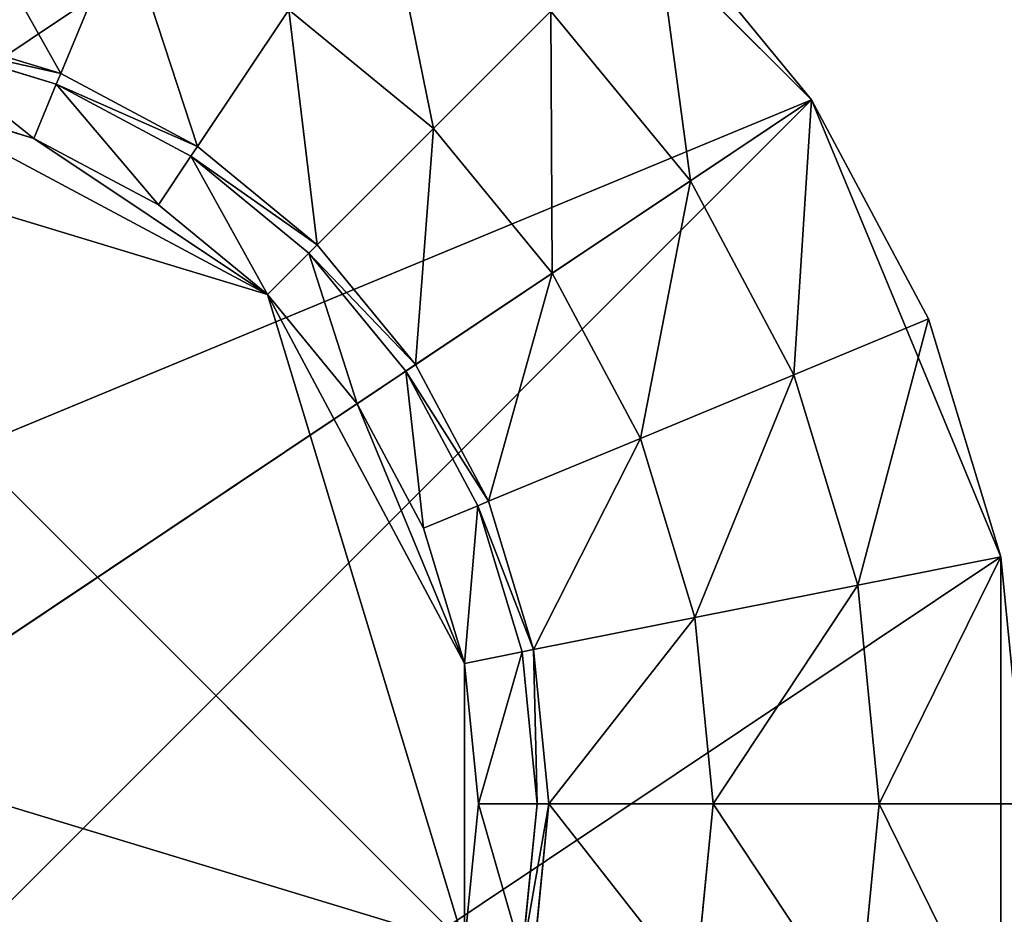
# Model space of a CAD drawing. Extents: x 0 to 35.8, y 0 to 26.7.
# Tile 212 of 227: x 33 to 34.2, y 5.6 to 6.7. Entities that reach past the tile are written whole.
import ezdxf

# ---------------------------------------------------------------- set-up
doc = ezdxf.new("R2010")
doc.units = 0
doc.header["$MEASUREMENT"] = 0
doc.layers.get('0').update_dxf_attribs({"color": 13, "linetype": 'CONTINUOUS'})
for name, color, linetype in [('HDS8645C_-_BODY', 252, 'CONTINUOUS'), ('HDS8645C_-_CERAMIC_TOP', 29, 'CONTINUOUS'), ('HEI8056C_-_LEGS', 252, 'CONTINUOUS')]:
    doc.layers.add(name, color=color, linetype=linetype)

# ---------------------------------------------------------------- blocks, each defined once
blk = doc.blocks.new('HIS8055U_TRADECAD_DXF')
at = {"layer": 'HEI8056C_-_LEGS', "color": 0}
for p, q in [((16.10245, -6.7429, -14.64235), (15.67505, -6.3155, -14.64235)), ((16.10245, -6.7429, -14.64235), (15.67505, -6.3155, -14.64235)), ((15.90975, -6.5082, -14.64235), (16.10245, -6.7429, -14.64235)), ((15.90975, -6.5082, -14.64235), (16.10245, -6.7429, -14.64235)), ((15.26125, -6.5247, -17.22795), (15.18435, -6.7104, -17.22795)), ((15.26125, -6.5247, -17.22795), (15.18435, -6.7104, -17.22795)), ((15.46315, -6.6326, -17.22795), (15.35145, -6.7997, -17.22795)), ((15.46315, -6.6326, -17.22795), (15.35145, -6.7997, -17.22795)), ((15.64015, -6.7779, -15.04285), (15.46315, -6.6326, -15.04285)), ((15.46315, -6.6326, -17.22795), (15.64015, -6.7779, -17.22795)), ((15.64015, -6.7779, -15.04285), (15.46315, -6.6326, -15.04285)), ((15.46315, -6.6326, -17.22795), (15.64015, -6.7779, -17.22795)), ((15.78375, -6.6342, -14.92275), (15.64015, -6.7779, -15.04285)), ((15.78375, -6.6342, -14.92275), (15.64015, -6.7779, -15.04285)), ((15.95425, -6.8419, -14.92275), (15.78375, -6.6342, -14.92275)), ((15.95425, -6.8419, -14.92275), (15.78375, -6.6342, -14.92275)), ((15.95425, -6.8419, -14.78425), (15.78375, -6.6342, -14.78425)), ((15.95425, -6.8419, -14.78425), (15.78375, -6.6342, -14.78425)), ((15.00305, -6.6554, -17.22795), (15.18435, -6.7104, -17.22795)), ((15.00305, -6.6554, -17.22795), (15.18435, -6.7104, -17.22795)), ((15.00305, -6.6554, -17.42065), (15.18435, -6.7104, -17.42065)), ((15.00305, -6.6554, -17.42065), (15.18435, -6.7104, -17.42065)), ((15.17885, -6.7237, -17.48015), (15.00025, -6.6695, -17.48015)), ((15.17885, -6.7237, -17.48015), (15.00025, -6.6695, -17.48015)), ((15.18435, -6.7104, -17.42065), (15.17885, -6.7237, -17.48015)), ((15.18435, -6.7104, -17.42065), (15.17885, -6.7237, -17.48015)), ((15.18435, -6.7104, -17.22795), (15.35145, -6.7997, -17.22795)), ((15.18435, -6.7104, -17.22795), (15.35145, -6.7997, -17.22795)), ((15.18435, -6.7104, -17.22795), (15.18435, -6.7104, -17.42065)), ((15.18435, -6.7104, -17.42065), (15.35145, -6.7997, -17.42065)), ((15.18435, -6.7104, -17.22795), (15.18435, -6.7104, -17.42065)), ((15.18435, -6.7104, -17.42065), (15.35145, -6.7997, -17.42065)), ((15.17885, -6.7237, -17.48015), (15.15145, -6.7899, -17.53955)), ((15.17885, -6.7237, -17.48015), (15.15145, -6.7899, -17.53955)), ((15.34355, -6.8117, -17.48015), (15.17885, -6.7237, -17.48015)), ((15.34355, -6.8117, -17.48015), (15.17885, -6.7237, -17.48015)), ((16.10245, -6.7429, -14.64235), (13.29505, -7.9058, -14.64235)), ((16.10245, -6.7429, -14.64235), (13.29505, -7.9058, -14.64235)), ((13.52635, -8.4642, -14.64235), (16.10245, -6.7429, -14.64235)), ((13.52635, -8.4642, -14.64235), (16.10245, -6.7429, -14.64235)), ((14.64255, -6.7398, -17.53955), (15.43715, -6.9808, -17.53955)), ((14.64255, -6.7398, -17.53955), (15.43715, -6.9808, -17.53955)), ((14.64255, -6.7398, -17.53955), (15.67815, -7.7754, -17.53955)), ((14.64255, -6.7398, -17.53955), (15.67815, -7.7754, -17.53955)), ((15.15145, -6.7899, -17.53955), (14.98625, -6.7398, -17.53955)), ((15.15145, -6.7899, -17.53955), (14.98625, -6.7398, -17.53955)), ((15.95425, -6.8419, -14.78425), (16.10245, -6.7429, -14.64235)), ((15.95425, -6.8419, -14.78425), (16.10245, -6.7429, -14.64235)), ((16.33375, -7.3013, -14.64235), (16.10245, -6.7429, -14.64235)), ((16.10245, -6.7429, -14.64235), (16.24555, -7.0107, -14.64235)), ((16.33375, -7.3013, -14.64235), (16.10245, -6.7429, -14.64235)), ((16.10245, -6.7429, -14.64235), (16.24555, -7.0107, -14.64235)), ((15.49795, -6.92, -17.22795), (15.64015, -6.7779, -17.22795)), ((15.49795, -6.92, -17.22795), (15.64015, -6.7779, -17.22795)), ((15.64015, -6.7779, -15.04285), (15.64015, -6.7779, -17.22795)), ((15.64015, -6.7779, -17.22795), (15.78535, -6.9548, -17.22795)), ((15.78535, -6.9548, -15.04285), (15.64015, -6.7779, -15.04285)), ((15.78535, -6.9548, -15.04285), (15.64015, -6.7779, -15.04285)), ((15.64015, -6.7779, -15.04285), (15.64015, -6.7779, -17.22795)), ((15.64015, -6.7779, -17.22795), (15.78535, -6.9548, -17.22795)), ((15.30365, -6.8713, -17.53955), (15.15145, -6.7899, -17.53955)), ((15.15145, -6.7899, -17.53955), (15.43715, -6.9808, -17.53955)), ((15.15145, -6.7899, -17.53955), (15.43715, -6.9808, -17.53955)), ((15.30365, -6.8713, -17.53955), (15.15145, -6.7899, -17.53955)), ((15.35145, -6.7997, -17.42065), (15.34355, -6.8117, -17.48015)), ((15.35145, -6.7997, -17.42065), (15.34355, -6.8117, -17.48015)), ((15.35145, -6.7997, -17.22795), (15.49795, -6.92, -17.22795)), ((15.35145, -6.7997, -17.22795), (15.49795, -6.92, -17.22795)), ((15.35145, -6.7997, -17.22795), (15.35145, -6.7997, -17.42065)), ((15.35145, -6.7997, -17.42065), (15.49795, -6.92, -17.42065)), ((15.35145, -6.7997, -17.22795), (15.35145, -6.7997, -17.42065)), ((15.35145, -6.7997, -17.42065), (15.49795, -6.92, -17.42065)), ((15.34355, -6.8117, -17.48015), (15.30365, -6.8713, -17.53955)), ((15.34355, -6.8117, -17.48015), (15.30365, -6.8713, -17.53955)), ((15.48785, -6.9301, -17.48015), (15.34355, -6.8117, -17.48015)), ((15.49795, -6.92, -17.42065), (15.34355, -6.8117, -17.48015)), ((15.48785, -6.9301, -17.48015), (15.34355, -6.8117, -17.48015)), ((15.49795, -6.92, -17.42065), (15.34355, -6.8117, -17.48015)), ((15.95425, -6.8419, -14.92275), (15.78535, -6.9548, -15.04285)), ((15.95425, -6.8419, -14.92275), (15.78535, -6.9548, -15.04285)), ((16.08095, -7.0789, -14.92275), (15.95425, -6.8419, -14.92275)), ((15.95425, -6.8419, -14.78425), (15.95425, -6.8419, -14.92275)), ((16.08095, -7.0789, -14.92275), (15.95425, -6.8419, -14.92275)), ((16.08095, -7.0789, -14.78425), (15.95425, -6.8419, -14.78425)), ((15.95425, -6.8419, -14.78425), (15.95425, -6.8419, -14.92275)), ((16.08095, -7.0789, -14.78425), (15.95425, -6.8419, -14.78425)), ((15.43715, -6.9808, -17.53955), (15.30365, -6.8713, -17.53955)), ((15.43715, -6.9808, -17.53955), (15.30365, -6.8713, -17.53955)), ((15.49795, -6.92, -17.42065), (15.48785, -6.9301, -17.48015)), ((15.49795, -6.92, -17.42065), (15.48785, -6.9301, -17.48015)), ((15.49795, -6.92, -17.22795), (15.61825, -7.0665, -17.22795)), ((15.49795, -6.92, -17.42065), (15.49795, -6.92, -17.22795)), ((15.49795, -6.92, -17.42065), (15.49795, -6.92, -17.22795)), ((15.49795, -6.92, -17.42065), (15.61825, -7.0665, -17.42065)), ((15.49795, -6.92, -17.22795), (15.61825, -7.0665, -17.22795)), ((15.49795, -6.92, -17.42065), (15.61825, -7.0665, -17.42065)), ((15.43715, -6.9808, -17.53955), (15.48785, -6.9301, -17.48015)), ((15.43715, -6.9808, -17.53955), (15.48785, -6.9301, -17.48015)), ((15.48785, -6.9301, -17.48015), (15.60625, -7.0745, -17.48015)), ((15.61825, -7.0665, -17.42065), (15.48785, -6.9301, -17.48015)), ((15.61825, -7.0665, -17.42065), (15.48785, -6.9301, -17.48015)), ((15.48785, -6.9301, -17.48015), (15.60625, -7.0745, -17.48015)), ((15.78535, -6.9548, -17.22795), (15.61825, -7.0665, -17.22795)), ((15.78535, -6.9548, -17.22795), (15.61825, -7.0665, -17.22795)), ((15.78535, -6.9548, -15.04285), (15.78535, -6.9548, -17.22795)), ((15.78535, -6.9548, -17.22795), (15.89325, -7.1567, -17.22795)), ((15.89325, -7.1567, -15.04285), (15.78535, -6.9548, -15.04285)), ((15.89325, -7.1567, -15.04285), (15.78535, -6.9548, -15.04285)), ((15.78535, -6.9548, -15.04285), (15.78535, -6.9548, -17.22795)), ((15.78535, -6.9548, -17.22795), (15.89325, -7.1567, -17.22795)), ((15.54665, -7.1143, -17.53955), (15.43715, -6.9808, -17.53955)), ((15.43715, -6.9808, -17.53955), (15.67815, -7.4317, -17.53955)), ((15.43715, -6.9808, -17.53955), (15.67815, -7.4317, -17.53955)), ((15.54665, -7.1143, -17.53955), (15.43715, -6.9808, -17.53955)), ((16.08095, -7.0789, -14.78425), (16.24555, -7.0107, -14.64235)), ((16.08095, -7.0789, -14.78425), (16.24555, -7.0107, -14.64235)), ((16.24555, -7.0107, -14.64235), (16.33375, -7.3013, -14.64235)), ((16.24555, -7.0107, -14.64235), (16.33375, -7.3013, -14.64235)), ((15.60625, -7.0745, -17.48015), (15.61825, -7.0665, -17.42065)), ((15.60625, -7.0745, -17.48015), (15.61825, -7.0665, -17.42065)), ((15.61825, -7.0665, -17.22795), (15.70755, -7.2336, -17.22795)), ((15.61825, -7.0665, -17.22795), (15.61825, -7.0665, -17.42065)), ((15.61825, -7.0665, -17.42065), (15.70755, -7.2336, -17.42065)), ((15.61825, -7.0665, -17.22795), (15.70755, -7.2336, -17.22795)), ((15.61825, -7.0665, -17.22795), (15.61825, -7.0665, -17.42065)), ((15.61825, -7.0665, -17.42065), (15.70755, -7.2336, -17.42065)), ((15.60625, -7.0745, -17.48015), (15.54665, -7.1143, -17.53955)), ((15.60625, -7.0745, -17.48015), (15.54665, -7.1143, -17.53955)), ((15.69425, -7.2391, -17.48015), (15.60625, -7.0745, -17.48015)), ((15.69425, -7.2391, -17.48015), (15.60625, -7.0745, -17.48015)), ((16.08095, -7.0789, -14.92275), (15.89325, -7.1567, -15.04285)), ((16.08095, -7.0789, -14.92275), (15.89325, -7.1567, -15.04285)), ((16.15895, -7.3361, -14.92275), (16.08095, -7.0789, -14.92275)), ((16.08095, -7.0789, -14.78425), (16.08095, -7.0789, -14.92275)), ((16.15895, -7.3361, -14.92275), (16.08095, -7.0789, -14.92275)), ((16.15895, -7.3361, -14.78425), (16.08095, -7.0789, -14.78425)), ((16.08095, -7.0789, -14.78425), (16.08095, -7.0789, -14.92275)), ((16.15895, -7.3361, -14.78425), (16.08095, -7.0789, -14.78425)), ((15.62805, -7.2665, -17.53955), (15.54665, -7.1143, -17.53955)), ((15.62805, -7.2665, -17.53955), (15.54665, -7.1143, -17.53955)), ((15.89325, -7.1567, -17.22795), (15.70755, -7.2336, -17.22795)), ((15.89325, -7.1567, -17.22795), (15.70755, -7.2336, -17.22795)), ((15.89325, -7.1567, -15.04285), (15.89325, -7.1567, -17.22795)), ((15.89325, -7.1567, -17.22795), (15.95965, -7.3757, -17.22795)), ((15.95965, -7.3757, -15.04285), (15.89325, -7.1567, -15.04285)), ((15.95965, -7.3757, -15.04285), (15.89325, -7.1567, -15.04285)), ((15.89325, -7.1567, -15.04285), (15.89325, -7.1567, -17.22795)), ((15.89325, -7.1567, -17.22795), (15.95965, -7.3757, -17.22795)), ((15.70755, -7.2336, -17.42065), (15.69425, -7.2391, -17.48015)), ((15.70755, -7.2336, -17.42065), (15.69425, -7.2391, -17.48015)), ((15.70755, -7.2336, -17.22795), (15.76255, -7.4149, -17.22795)), ((15.70755, -7.2336, -17.22795), (15.70755, -7.2336, -17.42065)), ((15.70755, -7.2336, -17.42065), (15.76255, -7.4149, -17.42065)), ((15.70755, -7.2336, -17.22795), (15.76255, -7.4149, -17.22795)), ((15.70755, -7.2336, -17.22795), (15.70755, -7.2336, -17.42065)), ((15.70755, -7.2336, -17.42065), (15.76255, -7.4149, -17.42065)), ((15.69425, -7.2391, -17.48015), (15.62805, -7.2665, -17.53955)), ((15.69425, -7.2391, -17.48015), (15.62805, -7.2665, -17.53955)), ((15.74845, -7.4178, -17.48015), (15.69425, -7.2391, -17.48015)), ((15.74845, -7.4178, -17.48015), (15.69425, -7.2391, -17.48015)), ((15.67815, -7.4317, -17.53955), (15.62805, -7.2665, -17.53955)), ((15.67815, -7.4317, -17.53955), (15.62805, -7.2665, -17.53955)), ((13.95375, -8.8916, -14.64235), (16.33375, -7.3013, -14.64235)), ((13.95375, -8.8916, -14.64235), (16.33375, -7.3013, -14.64235)), ((16.15895, -7.3361, -14.78425), (16.33375, -7.3013, -14.64235)), ((16.15895, -7.3361, -14.78425), (16.33375, -7.3013, -14.64235)), ((16.33375, -7.3013, -14.64235), (16.36355, -7.6035, -14.64235)), ((16.33375, -7.3013, -14.64235), (16.36355, -7.6035, -14.64235)), ((16.15895, -7.3361, -14.92275), (15.95965, -7.3757, -15.04285)), ((16.15895, -7.3361, -14.92275), (15.95965, -7.3757, -15.04285)), ((16.18525, -7.6035, -14.92275), (16.15895, -7.3361, -14.92275)), ((16.15895, -7.3361, -14.78425), (16.15895, -7.3361, -14.92275)), ((16.18525, -7.6035, -14.92275), (16.15895, -7.3361, -14.92275)), ((16.18525, -7.6035, -14.78425), (16.15895, -7.3361, -14.78425)), ((16.15895, -7.3361, -14.78425), (16.15895, -7.3361, -14.92275)), ((16.18525, -7.6035, -14.78425), (16.15895, -7.3361, -14.78425)), ((15.95965, -7.3757, -17.22795), (15.76255, -7.4149, -17.22795)), ((15.95965, -7.3757, -17.22795), (15.76255, -7.4149, -17.22795)), ((15.95965, -7.3757, -15.04285), (15.95965, -7.3757, -17.22795)), ((15.95965, -7.3757, -17.22795), (15.98215, -7.6035, -17.22795)), ((15.98215, -7.6035, -15.04285), (15.95965, -7.3757, -15.04285)), ((15.98215, -7.6035, -15.04285), (15.95965, -7.3757, -15.04285)), ((15.95965, -7.3757, -15.04285), (15.95965, -7.3757, -17.22795)), ((15.95965, -7.3757, -17.22795), (15.98215, -7.6035, -17.22795)), ((15.76255, -7.4149, -17.42065), (15.74845, -7.4178, -17.48015)), ((15.76255, -7.4149, -17.42065), (15.74845, -7.4178, -17.48015)), ((15.76255, -7.4149, -17.22795), (15.78115, -7.6035, -17.22795)), ((15.76255, -7.4149, -17.22795), (15.76255, -7.4149, -17.42065)), ((15.76255, -7.4149, -17.42065), (15.78115, -7.6035, -17.42065)), ((15.76255, -7.4149, -17.22795), (15.78115, -7.6035, -17.22795)), ((15.76255, -7.4149, -17.22795), (15.76255, -7.4149, -17.42065)), ((15.76255, -7.4149, -17.42065), (15.78115, -7.6035, -17.42065)), ((15.74845, -7.4178, -17.48015), (15.67815, -7.4317, -17.53955)), ((15.74845, -7.4178, -17.48015), (15.67815, -7.4317, -17.53955)), ((15.76675, -7.6035, -17.48015), (15.74845, -7.4178, -17.48015)), ((15.76675, -7.6035, -17.48015), (15.74845, -7.4178, -17.48015)), ((15.69515, -7.6035, -17.53955), (15.67815, -7.4317, -17.53955)), ((15.67815, -7.4317, -17.53955), (15.67815, -7.7754, -17.53955)), ((15.67815, -7.4317, -17.53955), (15.67815, -7.7754, -17.53955)), ((15.69515, -7.6035, -17.53955), (15.67815, -7.4317, -17.53955)), ((15.67815, -7.7754, -17.53955), (15.69515, -7.6035, -17.53955)), ((15.67815, -7.7754, -17.53955), (15.69515, -7.6035, -17.53955)), ((15.76675, -7.6035, -17.48015), (15.69515, -7.6035, -17.53955)), ((15.76675, -7.6035, -17.48015), (15.69515, -7.6035, -17.53955)), ((15.74845, -7.7893, -17.48015), (15.76675, -7.6035, -17.48015)), ((15.74845, -7.7893, -17.48015), (15.76675, -7.6035, -17.48015)), ((15.78115, -7.6035, -17.22795), (15.76255, -7.7921, -17.22795)), ((15.78115, -7.6035, -17.42065), (15.76255, -7.7921, -17.42065)), ((15.78115, -7.6035, -17.22795), (15.76255, -7.7921, -17.22795)), ((15.78115, -7.6035, -17.42065), (15.76255, -7.7921, -17.42065)), ((15.78115, -7.6035, -17.42065), (15.76675, -7.6035, -17.48015)), ((15.78115, -7.6035, -17.42065), (15.76675, -7.6035, -17.48015)), ((15.98215, -7.6035, -17.22795), (15.78115, -7.6035, -17.22795)), ((15.98215, -7.6035, -17.22795), (15.78115, -7.6035, -17.22795)), ((15.78115, -7.6035, -17.22795), (15.78115, -7.6035, -17.42065)), ((15.78115, -7.6035, -17.22795), (15.78115, -7.6035, -17.42065)), ((15.98215, -7.6035, -15.04285), (15.95965, -7.8314, -15.04285)), ((15.98215, -7.6035, -17.22795), (15.95965, -7.8314, -17.22795)), ((15.98215, -7.6035, -15.04285), (15.95965, -7.8314, -15.04285)), ((15.98215, -7.6035, -17.22795), (15.95965, -7.8314, -17.22795)), ((15.98215, -7.6035, -17.22795), (15.98215, -7.6035, -15.04285)), ((15.98215, -7.6035, -15.04285), (16.18525, -7.6035, -14.92275)), ((15.98215, -7.6035, -15.04285), (16.18525, -7.6035, -14.92275)), ((15.98215, -7.6035, -17.22795), (15.98215, -7.6035, -15.04285)), ((16.18525, -7.6035, -14.92275), (16.15895, -7.871, -14.92275)), ((16.15895, -7.871, -14.78425), (16.18525, -7.6035, -14.78425)), ((16.18525, -7.6035, -14.92275), (16.15895, -7.871, -14.92275)), ((16.15895, -7.871, -14.78425), (16.18525, -7.6035, -14.78425)), ((16.18525, -7.6035, -14.78425), (16.18525, -7.6035, -14.92275)), ((16.18525, -7.6035, -14.78425), (16.18525, -7.6035, -14.92275)), ((16.18525, -7.6035, -14.78425), (16.36355, -7.6035, -14.64235)), ((16.18525, -7.6035, -14.78425), (16.36355, -7.6035, -14.64235))]:
    blk.add_line(p, q, dxfattribs=at)
at = {"color": 0}
mesh = blk.add_polyface(dxfattribs=at)
corners = [(17.28565, -9.6021, -14.33995), (-17.22295, 9.6713, -14.33995), (-17.22295, -9.6021, -14.33995), (17.28565, 9.6713, -14.33995)]
mesh.append_faces([[corners[k] for k in face] for face in [(0, 1, 2), (1, 0, 3)]], dxfattribs={"vtx0": -1, "color": 0})
at = {"layer": 'HDS8645C_-_BODY', "color": 0}
mesh = blk.add_polyface(dxfattribs=at)
corners = [(16.64532, -9.23304, -14.65245), (-16.56002, 9.37696, -14.65245), (-16.56002, -9.23304, -14.65245), (16.64532, 9.37696, -14.65245)]
mesh.append_faces([[corners[k] for k in face] for face in [(0, 1, 2), (1, 0, 3)]], dxfattribs={"vtx0": -1, "color": 0})
at = {"layer": 'HDS8645C_-_CERAMIC_TOP', "color": 0}
mesh = blk.add_polyface(dxfattribs=at)
corners = [(17.83165, 10.6876, 17.27015), (-17.76255, -12.6526, 17.27015), (-17.76255, 10.6876, 17.27015), (17.83165, -12.6526, 17.27015)]
mesh.append_faces([[corners[k] for k in face] for face in [(0, 1, 2), (1, 0, 3)]], dxfattribs={"vtx0": -1, "color": 0})
at = {"layer": 'HEI8056C_-_LEGS', "color": 0}
mesh = blk.add_polyface(dxfattribs=at)
corners = [(15.11665, -6.0842, -14.64235), (15.67505, -6.3155, -14.64235), (13.29505, -7.3013, -14.64235), (15.40725, -6.1724, -14.64235)]
mesh.append_faces([[corners[k] for k in face] for face in [(0, 1, 2), (1, 0, 3)]], dxfattribs={"vtx0": -1, "color": 0})
mesh = blk.add_polyface(dxfattribs=at)
corners = [(15.67505, -6.3155, -14.64235), (13.29505, -7.9058, -14.64235), (13.29505, -7.3013, -14.64235), (16.10245, -6.7429, -14.64235)]
mesh.append_faces([[corners[k] for k in face] for face in [(0, 1, 2), (1, 0, 3)]], dxfattribs={"vtx0": -1, "color": 0})
mesh = blk.add_polyface(dxfattribs=at)
corners = [(16.10245, -6.7429, -14.64235), (15.67505, -6.3155, -14.64235), (15.90975, -6.5082, -14.64235)]
mesh.append_faces([[corners[k] for k in face] for face in [(0, 1, 2)]], dxfattribs={"color": 0})
mesh = blk.add_polyface(dxfattribs=at)
corners = [(15.18435, -6.7104, -17.22795), (15.04225, -6.4583, -17.22795), (15.00305, -6.6554, -17.22795), (15.26125, -6.5247, -17.22795)]
mesh.append_faces([[corners[k] for k in face] for face in [(0, 1, 2), (1, 0, 3)]], dxfattribs={"vtx0": -1, "color": 0})
mesh = blk.add_polyface(dxfattribs=at)
corners = [(15.64015, -6.7779, -15.04285), (15.57605, -6.4637, -14.92275), (15.46315, -6.6326, -15.04285), (15.78375, -6.6342, -14.92275)]
mesh.append_faces([[corners[k] for k in face] for face in [(0, 1, 2), (1, 0, 3)]], dxfattribs={"vtx0": -1, "color": 0})
mesh = blk.add_polyface(dxfattribs=at)
corners = [(15.95425, -6.8419, -14.78425), (15.90975, -6.5082, -14.64235), (15.78375, -6.6342, -14.78425), (16.10245, -6.7429, -14.64235)]
mesh.append_faces([[corners[k] for k in face] for face in [(0, 1, 2), (1, 0, 3)]], dxfattribs={"vtx0": -1, "color": 0})
mesh = blk.add_polyface(dxfattribs=at)
corners = [(15.35145, -6.7997, -17.22795), (15.26125, -6.5247, -17.22795), (15.18435, -6.7104, -17.22795), (15.46315, -6.6326, -17.22795)]
mesh.append_faces([[corners[k] for k in face] for face in [(0, 1, 2), (1, 0, 3)]], dxfattribs={"vtx0": -1, "color": 0})
mesh = blk.add_polyface(dxfattribs=at)
corners = [(15.49795, -6.92, -17.22795), (15.46315, -6.6326, -17.22795), (15.35145, -6.7997, -17.22795), (15.64015, -6.7779, -17.22795)]
mesh.append_faces([[corners[k] for k in face] for face in [(0, 1, 2), (1, 0, 3)]], dxfattribs={"vtx0": -1, "color": 0})
mesh = blk.add_polyface(dxfattribs=at)
corners = [(15.64015, -6.7779, -15.04285), (15.46315, -6.6326, -17.22795), (15.64015, -6.7779, -17.22795), (15.46315, -6.6326, -15.04285)]
mesh.append_faces([[corners[k] for k in face] for face in [(0, 1, 2), (1, 0, 3)]], dxfattribs={"vtx0": -1, "color": 0})
mesh = blk.add_polyface(dxfattribs=at)
corners = [(15.78535, -6.9548, -15.04285), (15.78375, -6.6342, -14.92275), (15.64015, -6.7779, -15.04285), (15.95425, -6.8419, -14.92275)]
mesh.append_faces([[corners[k] for k in face] for face in [(0, 1, 2), (1, 0, 3)]], dxfattribs={"vtx0": -1, "color": 0})
mesh = blk.add_polyface(dxfattribs=at)
corners = [(15.78375, -6.6342, -14.78425), (15.95425, -6.8419, -14.92275), (15.95425, -6.8419, -14.78425), (15.78375, -6.6342, -14.92275)]
mesh.append_faces([[corners[k] for k in face] for face in [(0, 1, 2), (1, 0, 3)]], dxfattribs={"vtx0": -1, "color": 0})
mesh = blk.add_polyface(dxfattribs=at)
corners = [(15.18435, -6.7104, -17.42065), (15.00025, -6.6695, -17.48015), (15.17885, -6.7237, -17.48015), (15.00305, -6.6554, -17.42065)]
mesh.append_faces([[corners[k] for k in face] for face in [(0, 1, 2), (1, 0, 3)]], dxfattribs={"vtx0": -1, "color": 0})
mesh = blk.add_polyface(dxfattribs=at)
corners = [(15.18435, -6.7104, -17.22795), (15.00305, -6.6554, -17.42065), (15.18435, -6.7104, -17.42065), (15.00305, -6.6554, -17.22795)]
mesh.append_faces([[corners[k] for k in face] for face in [(0, 1, 2), (1, 0, 3)]], dxfattribs={"vtx0": -1, "color": 0})
mesh = blk.add_polyface(dxfattribs=at)
corners = [(15.15145, -6.7899, -17.53955), (15.00025, -6.6695, -17.48015), (14.98625, -6.7398, -17.53955), (15.17885, -6.7237, -17.48015)]
mesh.append_faces([[corners[k] for k in face] for face in [(0, 1, 2), (1, 0, 3)]], dxfattribs={"vtx0": -1, "color": 0})
mesh = blk.add_polyface(dxfattribs=at)
corners = [(15.35145, -6.7997, -17.42065), (15.17885, -6.7237, -17.48015), (15.34355, -6.8117, -17.48015), (15.18435, -6.7104, -17.42065)]
mesh.append_faces([[corners[k] for k in face] for face in [(0, 1, 2), (1, 0, 3)]], dxfattribs={"vtx0": -1, "color": 0})
mesh = blk.add_polyface(dxfattribs=at)
corners = [(15.35145, -6.7997, -17.22795), (15.18435, -6.7104, -17.42065), (15.35145, -6.7997, -17.42065), (15.18435, -6.7104, -17.22795)]
mesh.append_faces([[corners[k] for k in face] for face in [(0, 1, 2), (1, 0, 3)]], dxfattribs={"vtx0": -1, "color": 0})
mesh = blk.add_polyface(dxfattribs=at)
corners = [(15.30365, -6.8713, -17.53955), (15.17885, -6.7237, -17.48015), (15.15145, -6.7899, -17.53955), (15.34355, -6.8117, -17.48015)]
mesh.append_faces([[corners[k] for k in face] for face in [(0, 1, 2), (1, 0, 3)]], dxfattribs={"vtx0": -1, "color": 0})
mesh = blk.add_polyface(dxfattribs=at)
corners = [(16.10245, -6.7429, -14.64235), (13.52635, -8.4642, -14.64235), (13.29505, -7.9058, -14.64235)]
mesh.append_faces([[corners[k] for k in face] for face in [(0, 1, 2)]], dxfattribs={"color": 0})
mesh = blk.add_polyface(dxfattribs=at)
corners = [(16.10245, -6.7429, -14.64235), (13.95375, -8.8916, -14.64235), (13.52635, -8.4642, -14.64235), (16.33375, -7.3013, -14.64235)]
mesh.append_faces([[corners[k] for k in face] for face in [(0, 1, 2), (1, 0, 3)]], dxfattribs={"vtx0": -1, "color": 0})
mesh = blk.add_polyface(dxfattribs=at)
corners = [(15.67815, -7.7754, -17.53955), (14.00075, -7.2665, -17.53955), (13.95065, -7.7754, -17.53955), (14.64255, -6.7398, -17.53955)]
mesh.append_faces([[corners[k] for k in face] for face in [(0, 1, 2), (1, 0, 3)]], dxfattribs={"vtx0": -1, "color": 0})
mesh = blk.add_polyface(dxfattribs=at)
corners = [(15.43715, -6.9808, -17.53955), (14.98625, -6.7398, -17.53955), (14.64255, -6.7398, -17.53955), (15.15145, -6.7899, -17.53955)]
mesh.append_faces([[corners[k] for k in face] for face in [(0, 1, 2), (1, 0, 3)]], dxfattribs={"vtx0": -1, "color": 0})
mesh = blk.add_polyface(dxfattribs=at)
corners = [(15.67815, -7.7754, -17.53955), (15.43715, -6.9808, -17.53955), (14.64255, -6.7398, -17.53955), (15.67815, -7.4317, -17.53955)]
mesh.append_faces([[corners[k] for k in face] for face in [(0, 1, 2), (1, 0, 3)]], dxfattribs={"vtx0": -1, "color": 0})
mesh = blk.add_polyface(dxfattribs=at)
corners = [(16.08095, -7.0789, -14.78425), (16.10245, -6.7429, -14.64235), (15.95425, -6.8419, -14.78425), (16.24555, -7.0107, -14.64235)]
mesh.append_faces([[corners[k] for k in face] for face in [(0, 1, 2), (1, 0, 3)]], dxfattribs={"vtx0": -1, "color": 0})
mesh = blk.add_polyface(dxfattribs=at)
corners = [(16.33375, -7.3013, -14.64235), (16.10245, -6.7429, -14.64235), (16.24555, -7.0107, -14.64235)]
mesh.append_faces([[corners[k] for k in face] for face in [(0, 1, 2)]], dxfattribs={"color": 0})
mesh = blk.add_polyface(dxfattribs=at)
corners = [(15.61825, -7.0665, -17.22795), (15.64015, -6.7779, -17.22795), (15.49795, -6.92, -17.22795), (15.78535, -6.9548, -17.22795)]
mesh.append_faces([[corners[k] for k in face] for face in [(0, 1, 2), (1, 0, 3)]], dxfattribs={"vtx0": -1, "color": 0})
mesh = blk.add_polyface(dxfattribs=at)
corners = [(15.64015, -6.7779, -15.04285), (15.78535, -6.9548, -17.22795), (15.78535, -6.9548, -15.04285), (15.64015, -6.7779, -17.22795)]
mesh.append_faces([[corners[k] for k in face] for face in [(0, 1, 2), (1, 0, 3)]], dxfattribs={"vtx0": -1, "color": 0})
mesh = blk.add_polyface(dxfattribs=at)
corners = [(15.43715, -6.9808, -17.53955), (15.30365, -6.8713, -17.53955), (15.15145, -6.7899, -17.53955)]
mesh.append_faces([[corners[k] for k in face] for face in [(0, 1, 2)]], dxfattribs={"color": 0})
mesh = blk.add_polyface(dxfattribs=at)
corners = [(15.35145, -6.7997, -17.42065), (15.34355, -6.8117, -17.48015), (15.49795, -6.92, -17.42065)]
mesh.append_faces([[corners[k] for k in face] for face in [(0, 1, 2)]], dxfattribs={"color": 0})
mesh = blk.add_polyface(dxfattribs=at)
corners = [(15.49795, -6.92, -17.22795), (15.35145, -6.7997, -17.42065), (15.49795, -6.92, -17.42065), (15.35145, -6.7997, -17.22795)]
mesh.append_faces([[corners[k] for k in face] for face in [(0, 1, 2), (1, 0, 3)]], dxfattribs={"vtx0": -1, "color": 0})
mesh = blk.add_polyface(dxfattribs=at)
corners = [(15.43715, -6.9808, -17.53955), (15.34355, -6.8117, -17.48015), (15.30365, -6.8713, -17.53955), (15.48785, -6.9301, -17.48015)]
mesh.append_faces([[corners[k] for k in face] for face in [(0, 1, 2), (1, 0, 3)]], dxfattribs={"vtx0": -1, "color": 0})
mesh = blk.add_polyface(dxfattribs=at)
corners = [(15.49795, -6.92, -17.42065), (15.34355, -6.8117, -17.48015), (15.48785, -6.9301, -17.48015)]
mesh.append_faces([[corners[k] for k in face] for face in [(0, 1, 2)]], dxfattribs={"color": 0})
mesh = blk.add_polyface(dxfattribs=at)
corners = [(15.89325, -7.1567, -15.04285), (15.95425, -6.8419, -14.92275), (15.78535, -6.9548, -15.04285), (16.08095, -7.0789, -14.92275)]
mesh.append_faces([[corners[k] for k in face] for face in [(0, 1, 2), (1, 0, 3)]], dxfattribs={"vtx0": -1, "color": 0})
mesh = blk.add_polyface(dxfattribs=at)
corners = [(15.95425, -6.8419, -14.78425), (16.08095, -7.0789, -14.92275), (16.08095, -7.0789, -14.78425), (15.95425, -6.8419, -14.92275)]
mesh.append_faces([[corners[k] for k in face] for face in [(0, 1, 2), (1, 0, 3)]], dxfattribs={"vtx0": -1, "color": 0})
mesh = blk.add_polyface(dxfattribs=at)
corners = [(15.49795, -6.92, -17.42065), (15.48785, -6.9301, -17.48015), (15.61825, -7.0665, -17.42065)]
mesh.append_faces([[corners[k] for k in face] for face in [(0, 1, 2)]], dxfattribs={"color": 0})
mesh = blk.add_polyface(dxfattribs=at)
corners = [(15.49795, -6.92, -17.22795), (15.61825, -7.0665, -17.42065), (15.61825, -7.0665, -17.22795), (15.49795, -6.92, -17.42065)]
mesh.append_faces([[corners[k] for k in face] for face in [(0, 1, 2), (1, 0, 3)]], dxfattribs={"vtx0": -1, "color": 0})
mesh = blk.add_polyface(dxfattribs=at)
corners = [(15.54665, -7.1143, -17.53955), (15.48785, -6.9301, -17.48015), (15.43715, -6.9808, -17.53955), (15.60625, -7.0745, -17.48015)]
mesh.append_faces([[corners[k] for k in face] for face in [(0, 1, 2), (1, 0, 3)]], dxfattribs={"vtx0": -1, "color": 0})
mesh = blk.add_polyface(dxfattribs=at)
corners = [(15.48785, -6.9301, -17.48015), (15.60625, -7.0745, -17.48015), (15.61825, -7.0665, -17.42065)]
mesh.append_faces([[corners[k] for k in face] for face in [(0, 1, 2)]], dxfattribs={"color": 0})
mesh = blk.add_polyface(dxfattribs=at)
corners = [(15.70755, -7.2336, -17.22795), (15.78535, -6.9548, -17.22795), (15.61825, -7.0665, -17.22795), (15.89325, -7.1567, -17.22795)]
mesh.append_faces([[corners[k] for k in face] for face in [(0, 1, 2), (1, 0, 3)]], dxfattribs={"vtx0": -1, "color": 0})
mesh = blk.add_polyface(dxfattribs=at)
corners = [(15.78535, -6.9548, -15.04285), (15.89325, -7.1567, -17.22795), (15.89325, -7.1567, -15.04285), (15.78535, -6.9548, -17.22795)]
mesh.append_faces([[corners[k] for k in face] for face in [(0, 1, 2), (1, 0, 3)]], dxfattribs={"vtx0": -1, "color": 0})
mesh = blk.add_polyface(dxfattribs=at)
corners = [(15.67815, -7.4317, -17.53955), (15.54665, -7.1143, -17.53955), (15.43715, -6.9808, -17.53955), (15.62805, -7.2665, -17.53955)]
mesh.append_faces([[corners[k] for k in face] for face in [(0, 1, 2), (1, 0, 3)]], dxfattribs={"vtx0": -1, "color": 0})
mesh = blk.add_polyface(dxfattribs=at)
corners = [(16.15895, -7.3361, -14.78425), (16.24555, -7.0107, -14.64235), (16.08095, -7.0789, -14.78425), (16.33375, -7.3013, -14.64235)]
mesh.append_faces([[corners[k] for k in face] for face in [(0, 1, 2), (1, 0, 3)]], dxfattribs={"vtx0": -1, "color": 0})
mesh = blk.add_polyface(dxfattribs=at)
corners = [(15.70755, -7.2336, -17.42065), (15.60625, -7.0745, -17.48015), (15.69425, -7.2391, -17.48015), (15.61825, -7.0665, -17.42065)]
mesh.append_faces([[corners[k] for k in face] for face in [(0, 1, 2), (1, 0, 3)]], dxfattribs={"vtx0": -1, "color": 0})
mesh = blk.add_polyface(dxfattribs=at)
corners = [(15.61825, -7.0665, -17.22795), (15.70755, -7.2336, -17.42065), (15.70755, -7.2336, -17.22795), (15.61825, -7.0665, -17.42065)]
mesh.append_faces([[corners[k] for k in face] for face in [(0, 1, 2), (1, 0, 3)]], dxfattribs={"vtx0": -1, "color": 0})
mesh = blk.add_polyface(dxfattribs=at)
corners = [(15.62805, -7.2665, -17.53955), (15.60625, -7.0745, -17.48015), (15.54665, -7.1143, -17.53955), (15.69425, -7.2391, -17.48015)]
mesh.append_faces([[corners[k] for k in face] for face in [(0, 1, 2), (1, 0, 3)]], dxfattribs={"vtx0": -1, "color": 0})
mesh = blk.add_polyface(dxfattribs=at)
corners = [(15.95965, -7.3757, -15.04285), (16.08095, -7.0789, -14.92275), (15.89325, -7.1567, -15.04285), (16.15895, -7.3361, -14.92275)]
mesh.append_faces([[corners[k] for k in face] for face in [(0, 1, 2), (1, 0, 3)]], dxfattribs={"vtx0": -1, "color": 0})
mesh = blk.add_polyface(dxfattribs=at)
corners = [(16.08095, -7.0789, -14.78425), (16.15895, -7.3361, -14.92275), (16.15895, -7.3361, -14.78425), (16.08095, -7.0789, -14.92275)]
mesh.append_faces([[corners[k] for k in face] for face in [(0, 1, 2), (1, 0, 3)]], dxfattribs={"vtx0": -1, "color": 0})
mesh = blk.add_polyface(dxfattribs=at)
corners = [(15.76255, -7.4149, -17.22795), (15.89325, -7.1567, -17.22795), (15.70755, -7.2336, -17.22795), (15.95965, -7.3757, -17.22795)]
mesh.append_faces([[corners[k] for k in face] for face in [(0, 1, 2), (1, 0, 3)]], dxfattribs={"vtx0": -1, "color": 0})
mesh = blk.add_polyface(dxfattribs=at)
corners = [(15.89325, -7.1567, -15.04285), (15.95965, -7.3757, -17.22795), (15.95965, -7.3757, -15.04285), (15.89325, -7.1567, -17.22795)]
mesh.append_faces([[corners[k] for k in face] for face in [(0, 1, 2), (1, 0, 3)]], dxfattribs={"vtx0": -1, "color": 0})
mesh = blk.add_polyface(dxfattribs=at)
corners = [(15.76255, -7.4149, -17.42065), (15.69425, -7.2391, -17.48015), (15.74845, -7.4178, -17.48015), (15.70755, -7.2336, -17.42065)]
mesh.append_faces([[corners[k] for k in face] for face in [(0, 1, 2), (1, 0, 3)]], dxfattribs={"vtx0": -1, "color": 0})
mesh = blk.add_polyface(dxfattribs=at)
corners = [(15.70755, -7.2336, -17.22795), (15.76255, -7.4149, -17.42065), (15.76255, -7.4149, -17.22795), (15.70755, -7.2336, -17.42065)]
mesh.append_faces([[corners[k] for k in face] for face in [(0, 1, 2), (1, 0, 3)]], dxfattribs={"vtx0": -1, "color": 0})
mesh = blk.add_polyface(dxfattribs=at)
corners = [(15.67815, -7.4317, -17.53955), (15.69425, -7.2391, -17.48015), (15.62805, -7.2665, -17.53955), (15.74845, -7.4178, -17.48015)]
mesh.append_faces([[corners[k] for k in face] for face in [(0, 1, 2), (1, 0, 3)]], dxfattribs={"vtx0": -1, "color": 0})
mesh = blk.add_polyface(dxfattribs=at)
corners = [(16.33375, -7.3013, -14.64235), (16.33375, -7.9058, -14.64235), (13.95375, -8.8916, -14.64235), (16.36355, -7.6035, -14.64235)]
mesh.append_faces([[corners[k] for k in face] for face in [(0, 1, 2), (1, 0, 3)]], dxfattribs={"vtx0": -1, "color": 0})
mesh = blk.add_polyface(dxfattribs=at)
corners = [(16.18525, -7.6035, -14.78425), (16.33375, -7.3013, -14.64235), (16.15895, -7.3361, -14.78425), (16.36355, -7.6035, -14.64235)]
mesh.append_faces([[corners[k] for k in face] for face in [(0, 1, 2), (1, 0, 3)]], dxfattribs={"vtx0": -1, "color": 0})
mesh = blk.add_polyface(dxfattribs=at)
corners = [(15.98215, -7.6035, -15.04285), (16.15895, -7.3361, -14.92275), (15.95965, -7.3757, -15.04285), (16.18525, -7.6035, -14.92275)]
mesh.append_faces([[corners[k] for k in face] for face in [(0, 1, 2), (1, 0, 3)]], dxfattribs={"vtx0": -1, "color": 0})
mesh = blk.add_polyface(dxfattribs=at)
corners = [(16.15895, -7.3361, -14.78425), (16.18525, -7.6035, -14.92275), (16.18525, -7.6035, -14.78425), (16.15895, -7.3361, -14.92275)]
mesh.append_faces([[corners[k] for k in face] for face in [(0, 1, 2), (1, 0, 3)]], dxfattribs={"vtx0": -1, "color": 0})
mesh = blk.add_polyface(dxfattribs=at)
corners = [(15.78115, -7.6035, -17.22795), (15.95965, -7.3757, -17.22795), (15.76255, -7.4149, -17.22795), (15.98215, -7.6035, -17.22795)]
mesh.append_faces([[corners[k] for k in face] for face in [(0, 1, 2), (1, 0, 3)]], dxfattribs={"vtx0": -1, "color": 0})
mesh = blk.add_polyface(dxfattribs=at)
corners = [(15.95965, -7.3757, -15.04285), (15.98215, -7.6035, -17.22795), (15.98215, -7.6035, -15.04285), (15.95965, -7.3757, -17.22795)]
mesh.append_faces([[corners[k] for k in face] for face in [(0, 1, 2), (1, 0, 3)]], dxfattribs={"vtx0": -1, "color": 0})
mesh = blk.add_polyface(dxfattribs=at)
corners = [(15.76255, -7.4149, -17.42065), (15.76675, -7.6035, -17.48015), (15.78115, -7.6035, -17.42065), (15.74845, -7.4178, -17.48015)]
mesh.append_faces([[corners[k] for k in face] for face in [(0, 1, 2), (1, 0, 3)]], dxfattribs={"vtx0": -1, "color": 0})
mesh = blk.add_polyface(dxfattribs=at)
corners = [(15.76255, -7.4149, -17.22795), (15.78115, -7.6035, -17.42065), (15.78115, -7.6035, -17.22795), (15.76255, -7.4149, -17.42065)]
mesh.append_faces([[corners[k] for k in face] for face in [(0, 1, 2), (1, 0, 3)]], dxfattribs={"vtx0": -1, "color": 0})
mesh = blk.add_polyface(dxfattribs=at)
corners = [(15.69515, -7.6035, -17.53955), (15.74845, -7.4178, -17.48015), (15.67815, -7.4317, -17.53955), (15.76675, -7.6035, -17.48015)]
mesh.append_faces([[corners[k] for k in face] for face in [(0, 1, 2), (1, 0, 3)]], dxfattribs={"vtx0": -1, "color": 0})
mesh = blk.add_polyface(dxfattribs=at)
corners = [(15.69515, -7.6035, -17.53955), (15.67815, -7.4317, -17.53955), (15.67815, -7.7754, -17.53955)]
mesh.append_faces([[corners[k] for k in face] for face in [(0, 1, 2)]], dxfattribs={"color": 0})
mesh = blk.add_polyface(dxfattribs=at)
corners = [(15.74845, -7.7893, -17.48015), (15.69515, -7.6035, -17.53955), (15.67815, -7.7754, -17.53955), (15.76675, -7.6035, -17.48015)]
mesh.append_faces([[corners[k] for k in face] for face in [(0, 1, 2), (1, 0, 3)]], dxfattribs={"vtx0": -1, "color": 0})
mesh = blk.add_polyface(dxfattribs=at)
corners = [(15.78115, -7.6035, -17.42065), (15.74845, -7.7893, -17.48015), (15.76255, -7.7921, -17.42065), (15.76675, -7.6035, -17.48015)]
mesh.append_faces([[corners[k] for k in face] for face in [(0, 1, 2), (1, 0, 3)]], dxfattribs={"vtx0": -1, "color": 0})
mesh = blk.add_polyface(dxfattribs=at)
corners = [(15.95965, -7.8314, -17.22795), (15.78115, -7.6035, -17.22795), (15.76255, -7.7921, -17.22795), (15.98215, -7.6035, -17.22795)]
mesh.append_faces([[corners[k] for k in face] for face in [(0, 1, 2), (1, 0, 3)]], dxfattribs={"vtx0": -1, "color": 0})
mesh = blk.add_polyface(dxfattribs=at)
corners = [(15.78115, -7.6035, -17.22795), (15.76255, -7.7921, -17.42065), (15.76255, -7.7921, -17.22795), (15.78115, -7.6035, -17.42065)]
mesh.append_faces([[corners[k] for k in face] for face in [(0, 1, 2), (1, 0, 3)]], dxfattribs={"vtx0": -1, "color": 0})
mesh = blk.add_polyface(dxfattribs=at)
corners = [(16.15895, -7.871, -14.92275), (15.98215, -7.6035, -15.04285), (15.95965, -7.8314, -15.04285), (16.18525, -7.6035, -14.92275)]
mesh.append_faces([[corners[k] for k in face] for face in [(0, 1, 2), (1, 0, 3)]], dxfattribs={"vtx0": -1, "color": 0})
mesh = blk.add_polyface(dxfattribs=at)
corners = [(15.98215, -7.6035, -15.04285), (15.95965, -7.8314, -17.22795), (15.95965, -7.8314, -15.04285), (15.98215, -7.6035, -17.22795)]
mesh.append_faces([[corners[k] for k in face] for face in [(0, 1, 2), (1, 0, 3)]], dxfattribs={"vtx0": -1, "color": 0})
mesh = blk.add_polyface(dxfattribs=at)
corners = [(16.18525, -7.6035, -14.78425), (16.15895, -7.871, -14.92275), (16.15895, -7.871, -14.78425), (16.18525, -7.6035, -14.92275)]
mesh.append_faces([[corners[k] for k in face] for face in [(0, 1, 2), (1, 0, 3)]], dxfattribs={"vtx0": -1, "color": 0})
mesh = blk.add_polyface(dxfattribs=at)
corners = [(16.33375, -7.9058, -14.64235), (16.18525, -7.6035, -14.78425), (16.15895, -7.871, -14.78425), (16.36355, -7.6035, -14.64235)]
mesh.append_faces([[corners[k] for k in face] for face in [(0, 1, 2), (1, 0, 3)]], dxfattribs={"vtx0": -1, "color": 0})
blk = doc.blocks.new('HIS8655C_TRADECAD_DXF')
at = {"color": 0}
blk.add_blockref('HIS8055U_TRADECAD_DXF', (0, 0), dxfattribs=at)
blk = doc.blocks.new('HIS8655C_TRADECAD_DXF0')
at = {"color": 0}
blk.add_blockref('HIS8655C_TRADECAD_DXF', (0, 0), dxfattribs=at)
blk = doc.blocks.new('HIS8655C_TRADECAD_DXF1')
at = {"color": 0}
blk.add_blockref('HIS8655C_TRADECAD_DXF0', (17.90215, 13.3707, 17.53955), dxfattribs=at)

msp = doc.modelspace()

# ---------------------------------------------------------------- block references
at = {"color": 0}
msp.add_blockref('HIS8655C_TRADECAD_DXF1', (0, 0), dxfattribs=at)

doc.saveas('drawing.dxf')
